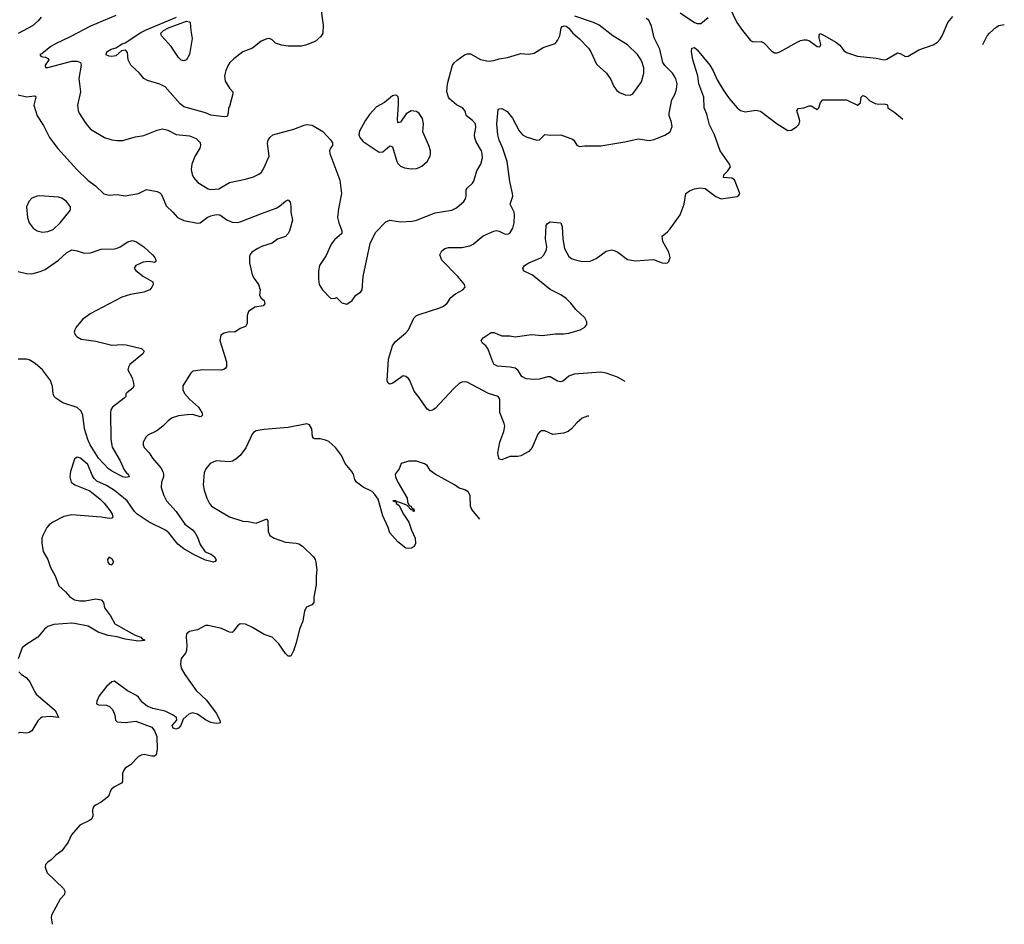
# Model space of a CAD drawing. Header units: inches. Extents: x 1384664 to 1536621, y 460766 to 646467.
# Tile 234 of 256: x 1491000 to 1498370, y 491242 to 498010. Entities that reach past the tile are written whole.
import ezdxf

# ---------------------------------------------------------------- set-up
doc = ezdxf.new("R2010")
doc.units = ezdxf.units.IN
doc.header["$MEASUREMENT"] = 0
doc.layers.add('B4499', color=7, linetype='Continuous')

msp = doc.modelspace()

# ---------------------------------------------------------------- linework, layer by layer
at = {"layer": 'B4499', "color": 5}
for points, elevation in [([(1496245.6, 498245.6), (1496369.1, 497989.1), (1496410, 497928.5), (1496470, 497854.9), (1496490, 497844.4), (1496550, 497848), (1496570, 497837.1), (1496630, 497775.5), (1496650, 497762.4), (1496670, 497761.3), (1496690, 497768.9), (1496818.4, 497841.6), (1496845.1, 497854.9), (1496870, 497860.7), (1496890, 497859.3), (1496911.1, 497851.1), (1496970, 497810.4), (1496990, 497806.4), (1496995.8, 497824.2), (1496984.9, 497875.1), (1496984.7, 497895.3), (1496990, 497906), (1497010, 497899.5), (1497110, 497841.3), (1497138.7, 497818.7), (1497170, 497780.4), (1497190, 497764.2), (1497270, 497737.8), (1497410, 497721.4), (1497470, 497708.9), (1497490, 497714), (1497570, 497762.4), (1497590, 497758), (1497630, 497734.4), (1497650, 497737), (1497730, 497783.7), (1497837, 497823), (1497870, 497843.1), (1497890, 497864.4), (1497905.1, 497890), (1497946.6, 497990), (1497985.4, 498034.6)], 740), ([(1493257.2, 498077.2), (1493272.3, 497970), (1493269, 497910), (1493255.2, 497884.8), (1493212.1, 497847.9), (1493140.4, 497819.6), (1493110, 497812.9), (1493010, 497812.5), (1492959.3, 497819.3), (1492914.8, 497834.8), (1492890, 497858.7), (1492870, 497869.6), (1492850, 497866.9), (1492808.2, 497850), (1492741.6, 497798.4), (1492670.7, 497770), (1492602.3, 497717.7), (1492574, 497690), (1492560.5, 497670), (1492542.4, 497630), (1492532.4, 497590), (1492538.4, 497550), (1492570, 497497.3), (1492594.9, 497470), (1492596, 497456), (1492570, 497362), (1492562.8, 497350), (1492560.7, 497310), (1492552.8, 497287.2), (1492530, 497283.6), (1492430, 497295.4), (1492390, 497312.6), (1492230, 497359.1), (1492201.5, 497381.5), (1492090, 497508), (1492050, 497527.8), (1491956.3, 497556.3), (1491929.3, 497570), (1491896, 497610), (1491830.9, 497670.9), (1491811.6, 497710), (1491806, 497766), (1491797, 497777), (1491790, 497781.2), (1491763, 497777), (1491719, 497741), (1491690, 497734), (1491670, 497736.2), (1491648.2, 497748.2), (1491652.3, 497770), (1491685.2, 497790), (1491719.7, 497800.3), (1491767, 497830), (1491790, 497836.9), (1491906.6, 497913.4), (1491946.3, 497933.8), (1492172.8, 498030)], 760), ([(1495942.8, 498062.8), (1496051.6, 497988.4), (1496070, 497983), (1496097.5, 497982.5), (1496152.7, 498027.3)], 740), ([(1491159.8, 498030), (1491138.6, 498001.4), (1491096.5, 497963.5), (1490990, 497908.2)], 740), ([(1491719.1, 498040.9), (1491530, 497962.2), (1491378, 497882), (1491268.2, 497830), (1491232.7, 497810), (1491165.3, 497754.7), (1491151.3, 497750), (1491158, 497738), (1491170, 497731.3), (1491194, 497730), (1491216.9, 497716.9), (1491218, 497710), (1491191.3, 497670), (1491192.7, 497652.7), (1491211.6, 497651.6), (1491390, 497699), (1491430, 497700.3), (1491455.5, 497690), (1491459.5, 497670), (1491442, 497570), (1491455.3, 497470), (1491434, 497370), (1491438.4, 497330), (1491446, 497310), (1491494.1, 497234.1), (1491530, 497190.5), (1491634, 497130), (1491690, 497110.3), (1491730, 497105.7), (1491770, 497107.4), (1491866.7, 497133.3), (1491930, 497144.2), (1492030, 497183.8), (1492070, 497192.7), (1492110, 497184.9), (1492172.3, 497152.3), (1492270, 497142.4), (1492321.3, 497121.3), (1492350, 497091), (1492354.4, 497070), (1492348.2, 497050), (1492310, 496986), (1492288.7, 496930), (1492283.8, 496890), (1492290, 496852), (1492300.7, 496830), (1492332.5, 496792.5), (1492410, 496744.9), (1492430, 496739.1), (1492490, 496744.9), (1492570, 496793), (1492690, 496816.3), (1492750, 496834), (1492790, 496854), (1492809.6, 496870.4), (1492830, 496904), (1492867.6, 496990), (1492855.9, 497084.1), (1492860.5, 497110), (1492871.8, 497130), (1492896, 497150), (1493053.2, 497190), (1493130, 497221.5), (1493150, 497224.9), (1493190, 497221.7), (1493270, 497174.6), (1493330.3, 497110), (1493341.1, 497090), (1493340.5, 497070), (1493326.4, 497050), (1493320.3, 497030), (1493321.7, 497010), (1493397, 496810), (1493408.2, 496710), (1493385.8, 496594.2), (1493379.5, 496530), (1493388.4, 496490), (1493410.6, 496430), (1493410.7, 496410), (1493357.2, 496362.8), (1493332.4, 496330), (1493293.3, 496246.7), (1493244, 496170), (1493237.3, 496130), (1493237.3, 496070), (1493242.8, 496030), (1493266, 495990), (1493326.4, 495926.4), (1493355.3, 495924.7), (1493371.6, 495931.6), (1493411.1, 495891.1), (1493450, 495881), (1493488.7, 495910), (1493515.3, 495950), (1493550, 495971.3), (1493564, 495990), (1493571.5, 496090), (1493624.1, 496335.9), (1493663.1, 496416.9), (1493741.8, 496498.2), (1493770, 496511.4), (1493850, 496498.3), (1493937.8, 496502.2), (1493970.9, 496509.1), (1494110, 496564.9), (1494235.6, 496584.4), (1494270, 496603.7), (1494323.5, 496650), (1494336.3, 496670), (1494341.3, 496690), (1494343.1, 496736.9), (1494350, 496750.6), (1494390, 496787.7), (1494398.3, 496801.7), (1494420.8, 496879.2), (1494452, 496930), (1494463.9, 496976.1), (1494462.4, 497010), (1494456.3, 497030), (1494415.9, 497095.9), (1494405.8, 497125.8), (1494405.3, 497150), (1494415.4, 497204.6), (1494410.7, 497230), (1494390, 497255.4), (1494343.6, 497290), (1494330.9, 497330.9), (1494315.1, 497350), (1494270, 497373.3), (1494218.4, 497418.4), (1494209.7, 497430), (1494197.6, 497470), (1494203.5, 497530), (1494240.5, 497670), (1494252.1, 497687.9), (1494273.7, 497706.3), (1494330, 497746.7), (1494350, 497755.3), (1494373.8, 497753.8), (1494450, 497712.7), (1494510, 497700.5), (1494550, 497704.9), (1494590, 497718), (1494651.9, 497728.1), (1494750, 497758.4), (1494810, 497752.7), (1494850, 497759.1), (1494917.5, 497802.5), (1495009, 497831), (1495026, 497854), (1495042.7, 497890), (1495053.2, 497946.8), (1495061.2, 497958.8), (1495076.4, 497963.6), (1495090, 497961), (1495110, 497947.3), (1495140.7, 497910), (1495190, 497868), (1495257.5, 497797.5), (1495275.6, 497770), (1495318, 497678), (1495391.3, 497611.3), (1495424, 497564), (1495447.6, 497510), (1495470, 497481.7), (1495490, 497464.7), (1495531.3, 497448.7), (1495570, 497445.3), (1495590, 497456.4), (1495653.8, 497546.2), (1495673.1, 497610), (1495671.8, 497650), (1495659.1, 497690), (1495650, 497712.7), (1495625.6, 497750), (1495550, 497821.3), (1495439.6, 497890), (1495337, 497970), (1495294.5, 497990), (1495155.7, 498035.7)], 760), ([(1495260.2, 495044.7), (1495250, 495044.2), (1495210, 495029.7), (1495170, 494994.7), (1495130, 494948.2), (1495104.9, 494930), (1495070, 494916), (1494990, 494907.6), (1494930, 494934), (1494906.3, 494933.7), (1494890, 494924.7), (1494878.3, 494910), (1494834.9, 494810), (1494810, 494780.5), (1494750, 494746.4), (1494730, 494741.8), (1494670, 494741.8), (1494610, 494716.2), (1494590, 494722.7), (1494580.4, 494750), (1494579.2, 494770), (1494593.3, 494850), (1494624, 494930), (1494630.9, 494970), (1494627.1, 494990), (1494593.7, 495070), (1494594.7, 495170), (1494581, 495190), (1494510, 495213.8), (1494350, 495297.2), (1494330, 495300.4), (1494310, 495296.9), (1494290, 495286.9), (1494248.6, 495251.4), (1494110, 495101.6), (1494090, 495087.6), (1494070, 495084.2), (1494050, 495095.6), (1493990, 495184.2), (1493951.6, 495230), (1493919.5, 495310), (1493910, 495325.2), (1493890, 495341.2), (1493870, 495346), (1493794, 495290), (1493770, 495282), (1493757.2, 495290), (1493750, 495308), (1493759.6, 495470), (1493789.8, 495570.2), (1493810, 495600.4), (1493890, 495666.4), (1493909.6, 495690), (1493950, 495778), (1493970, 495795.8), (1493990, 495804.9), (1494144.8, 495855.2), (1494172.1, 495867.9), (1494199, 495890), (1494227.7, 495932.3), (1494261.1, 495958.9), (1494317.2, 495990), (1494334.5, 496010), (1494329.5, 496030), (1494279.7, 496090), (1494159.3, 496210), (1494145.2, 496250), (1494159.6, 496280.4), (1494182.8, 496297.2), (1494210, 496304.9), (1494310, 496306.9), (1494370, 496319), (1494393.3, 496330), (1494470, 496393.1), (1494550, 496427), (1494570, 496432), (1494590, 496428.5), (1494630, 496408.5), (1494653.3, 496406.7), (1494670, 496414), (1494691.8, 496450), (1494701.6, 496490), (1494704, 496550), (1494701.1, 496570), (1494672.6, 496630), (1494691.5, 496690), (1494689.7, 496710), (1494670, 496799), (1494648.5, 496948.5), (1494613.4, 497053.4), (1494588, 497110), (1494578, 497150), (1494571.1, 497230), (1494582.7, 497337.3), (1494590, 497344), (1494610, 497344.9), (1494650, 497322.3), (1494690, 497273.7), (1494737.7, 497177.7), (1494764.2, 497150), (1494790, 497133.8), (1494871.6, 497108.4), (1494890, 497110.8), (1494930, 497150.6), (1494974.2, 497145.8), (1495050, 497148), (1495137, 497117), (1495148.4, 497108.4), (1495170.6, 497070.6), (1495190, 497060.7), (1495230, 497065.5), (1495350, 497066.8), (1495530, 497095.5), (1495630, 497119.3), (1495712.9, 497107.1), (1495750, 497114.9), (1495830, 497145.5), (1495869, 497170), (1495883.7, 497210), (1495876.2, 497250), (1495861.6, 497290), (1495862.4, 497310), (1495882.4, 497410), (1495905.3, 497454.7), (1495915.8, 497490), (1495920.3, 497530), (1495912.5, 497570), (1495887.5, 497610), (1495828.3, 497668.3), (1495814.9, 497690), (1495790.7, 497790.7), (1495750, 497874.3), (1495730, 497960.7), (1495710, 498006), (1495690, 498019.7)], 740), ([(1498209.6, 497825.5), (1498240.5, 497890), (1498258.9, 497910), (1498310, 497954.7), (1498330, 497966.4), (1498370, 497973.6)], 720), ([(1495532.9, 495302.8), (1495475.7, 495335.7), (1495390, 495366), (1495350, 495371.7), (1495150, 495358.5), (1495110, 495343.1), (1495070, 495308.3), (1495050, 495301.1), (1495024.5, 495304.5), (1494970, 495338.9), (1494950, 495338.3), (1494890, 495321.4), (1494850, 495317.2), (1494790, 495322.4), (1494759.7, 495339.7), (1494728, 495388), (1494710, 495402), (1494671.2, 495411.2), (1494576.6, 495416.6), (1494552.7, 495430), (1494540.9, 495450), (1494505.2, 495550), (1494489.5, 495569.5), (1494464, 495590), (1494453.2, 495610), (1494469.4, 495630), (1494530, 495670.4), (1494550, 495670.3), (1494610, 495644.9), (1494670, 495644.2), (1494710, 495637), (1494830, 495654.7), (1494910, 495648.4), (1495010, 495659.7), (1495070, 495659.2), (1495110, 495665.2), (1495195.1, 495690), (1495231.3, 495710), (1495245.4, 495730), (1495245.1, 495750), (1495230, 495779.1), (1495162.1, 495842.1), (1495125.1, 495890), (1495090, 495923.5), (1495050, 495951), (1494971.9, 495991.9), (1494837.6, 496097.6), (1494772.3, 496130), (1494770, 496135.3), (1494765.1, 496150), (1494779.6, 496170), (1494810, 496190.2), (1494906, 496230), (1494926.2, 496253.8), (1494942.6, 496290), (1494945.7, 496310), (1494934.7, 496370), (1494942, 496470), (1494950, 496486), (1494970, 496498.8), (1495050.8, 496490), (1495059.9, 496459.9), (1495065.5, 496370), (1495078.5, 496298.5), (1495110, 496238.4), (1495130, 496222.6), (1495150, 496214.9), (1495210, 496201.3), (1495270, 496203.8), (1495315.5, 496224.5), (1495390, 496278), (1495430, 496287.7), (1495450, 496284), (1495478, 496270), (1495550, 496214.8), (1495610, 496206.8), (1495743.1, 496216.9), (1495810, 496191), (1495832.5, 496187.5), (1495850, 496191), (1495859.5, 496200.5), (1495869.3, 496230.7), (1495859.5, 496270), (1495814.5, 496350), (1495809.3, 496390), (1495850, 496422), (1495870, 496444.9), (1495944.2, 496550), (1495974.7, 496630), (1495987.3, 496710), (1496013.6, 496730), (1496050, 496745.4), (1496092.9, 496752.9), (1496130, 496746.7), (1496210, 496688), (1496250, 496670.4), (1496370, 496688.2), (1496383.6, 496696.4), (1496389.6, 496710), (1496383.9, 496730), (1496350, 496811.5), (1496330, 496824.7), (1496269, 496830), (1496269.6, 496850), (1496300.8, 496879.2), (1496320.4, 496910), (1496313.3, 496930), (1496243.4, 497030), (1496201.3, 497150), (1496162.4, 497222.4), (1496143, 497303), (1496123.8, 497350), (1496122, 497430), (1496083.1, 497530), (1496076.3, 497590), (1496038.3, 497710), (1496028.2, 497771.8), (1496030, 497798), (1496050, 497801.6), (1496070, 497783.8), (1496164.9, 497670), (1496190, 497627.2), (1496220, 497560), (1496266.4, 497486.4), (1496310, 497421.5), (1496370.4, 497350), (1496395.5, 497330), (1496430, 497320.2), (1496510, 497333.2), (1496545.9, 497325.9), (1496670.5, 497230), (1496750, 497180.7), (1496776.5, 497183.5), (1496818, 497210), (1496832.9, 497227.1), (1496839.3, 497250), (1496837.5, 497262.5), (1496817, 497330), (1496830, 497344.9), (1496870, 497352), (1496910, 497366), (1496925.5, 497365.5), (1496970, 497338), (1496982, 497350), (1496995.3, 497390), (1497011, 497411), (1497190, 497411), (1497270, 497371.3), (1497292.9, 497387.1), (1497299.3, 497430), (1497310, 497442.8), (1497330, 497434.4), (1497362.5, 497402.5), (1497402.3, 497382.3), (1497430, 497378.6), (1497470, 497381.6), (1497490, 497374.8), (1497494.8, 497370), (1497498, 497350), (1497550, 497317), (1497609.2, 497269.2), (1497609.4, 497269.1)], 720), ([(1490988.2, 497448.2), (1491050, 497432.4), (1491110, 497440.9), (1491117.3, 497437.3), (1491121.7, 497430), (1491105.8, 497370), (1491131.7, 497290), (1491178.5, 497218.5), (1491224.5, 497130), (1491252.5, 497090), (1491285.4, 497045.4), (1491428.5, 496888.5), (1491510, 496810.8), (1491567.2, 496767.2), (1491630, 496708.1), (1491670, 496697.8), (1491730, 496702), (1491790, 496691.5), (1491890, 496708.8), (1491950, 496739.5), (1492030, 496725.3), (1492050, 496714.9), (1492061.2, 496701.2), (1492097.5, 496617.5), (1492147.4, 496570), (1492181.7, 496530), (1492228.3, 496508.3), (1492330, 496488), (1492350, 496490.2), (1492404, 496530), (1492430, 496543.8), (1492470, 496553.7), (1492498.9, 496550), (1492550, 496512.8), (1492590, 496495.6), (1492630, 496493.7), (1492650, 496497.7), (1492810, 496561.1), (1492920.7, 496599.3), (1492945.6, 496614.4), (1492990, 496652.4), (1493010, 496662), (1493024.6, 496644.6), (1493030, 496614), (1493028.7, 496570), (1493043, 496510), (1493020.9, 496430), (1493010.2, 496409.8), (1492990, 496388.3), (1492930, 496368.4), (1492890, 496339.3), (1492810, 496312.9), (1492781.9, 496298.1), (1492738.7, 496270), (1492725.6, 496254.4), (1492720.7, 496239.3), (1492720.5, 496190), (1492741.3, 496101.3), (1492754.6, 496074.6), (1492788.9, 496030), (1492799.3, 495990), (1492796, 495950), (1492806.8, 495926.8), (1492831, 495910), (1492834.8, 495885.2), (1492822, 495870), (1492761.1, 495858.9), (1492713.2, 495826.8), (1492702.5, 495797.5), (1492702.8, 495737.2), (1492690, 495715.3), (1492650, 495699), (1492610, 495673.2), (1492570, 495674), (1492530, 495665.2), (1492506, 495650), (1492498, 495610), (1492548.2, 495450), (1492548, 495412), (1492539, 495401), (1492528.3, 495391.7), (1492511.8, 495388.2), (1492370, 495391.1), (1492299.9, 495380.1), (1492290, 495376), (1492278, 495362), (1492221.3, 495270), (1492220.3, 495240.3), (1492233.3, 495213.3), (1492270.4, 495170), (1492338.7, 495110), (1492363.1, 495070), (1492367.7, 495050), (1492359.5, 495040.5), (1492350, 495037.6), (1492295.7, 495055.7), (1492254, 495054), (1492190, 495045.3), (1492142, 495030), (1492110.4, 495010), (1492072.7, 494970), (1492026.5, 494933.5), (1491958.7, 494901.3), (1491946.4, 494890), (1491925.3, 494850), (1491925.3, 494830), (1491933, 494810), (1491968.2, 494770), (1491994, 494730), (1492055.9, 494655.9), (1492071.6, 494630), (1492077.8, 494610), (1492076.5, 494590), (1492061.5, 494550), (1492059.7, 494510), (1492078.5, 494450), (1492098, 494410), (1492171.7, 494330), (1492235.3, 494235.3), (1492292.7, 494192.7), (1492310, 494174), (1492330, 494138.4), (1492350, 494084.4), (1492389, 494029), (1492432.7, 494010), (1492457.6, 493990), (1492471.8, 493968.2), (1492463, 493957), (1492450, 493952), (1492390, 493965.1), (1492310, 494003.1), (1492227.6, 494050), (1492185, 494085), (1492116.4, 494170), (1492091.3, 494191.3), (1491970, 494251), (1491878.7, 494310), (1491858.9, 494330), (1491803.6, 494410), (1491710, 494488), (1491650, 494524), (1491576.5, 494556.5), (1491557, 494577), (1491542.1, 494602.1), (1491510, 494681), (1491455.1, 494730), (1491430, 494737.2), (1491425.6, 494734.4), (1491410, 494721.1), (1491380.4, 494630), (1491375.3, 494590), (1491386.5, 494550), (1491413.4, 494530), (1491524.2, 494484.2), (1491603.7, 494423.7), (1491633, 494393), (1491676.2, 494336.2), (1491692.2, 494310), (1491698, 494290), (1491690, 494280.9), (1491670, 494278.3), (1491610, 494288.8), (1491390, 494305), (1491330, 494291.7), (1491248.6, 494251.4), (1491220.4, 494230), (1491203.1, 494210), (1491172.2, 494150), (1491166.7, 494130), (1491167.1, 494092.9), (1491175.6, 494030), (1491211.6, 493970), (1491230, 493910.7), (1491264.9, 493850), (1491293.8, 493773.8), (1491344, 493730), (1491373.2, 493693.2), (1491411.3, 493670), (1491450, 493661.3), (1491490, 493662.3), (1491570, 493677.3), (1491610.7, 493670), (1491626.4, 493650), (1491634, 493610), (1491680.3, 493550), (1491712, 493490), (1491864.7, 493404.7), (1491906, 493390), (1491918, 493378), (1491935.5, 493370), (1491934, 493366), (1491890, 493361.2), (1491790, 493375), (1491730, 493392.3), (1491661.4, 493401.4), (1491588.5, 493428.5), (1491513.3, 493473.3), (1491410, 493493.3), (1491390, 493495.7), (1491255.3, 493484.7), (1491210.8, 493470), (1491186.8, 493450), (1491135.5, 493390), (1491046.3, 493333.7), (1491017.6, 493310), (1490990, 493229)], 740), ([(1490990, 496127.3), (1491050, 496110.3), (1491090, 496109.1), (1491154.3, 496125.7), (1491190, 496141.3), (1491290, 496212.2), (1491350, 496265.3), (1491390, 496287.2), (1491430, 496282), (1491482.8, 496262.8), (1491530, 496266.3), (1491610, 496293), (1491710, 496297), (1491730, 496301.7), (1491751.8, 496310), (1491810, 496347.6), (1491842.2, 496357.8), (1491870, 496350.9), (1491930, 496310.6), (1491995.5, 496250), (1492012.1, 496230), (1492020.2, 496210), (1492018.9, 496201.1), (1492010, 496192.4), (1491970, 496200.7), (1491923.9, 496196.1), (1491868.5, 496170), (1491856.3, 496150), (1491870, 496134), (1491926, 496090), (1491997.1, 496050), (1491999.5, 496030), (1491990.3, 496010), (1491973.7, 495990), (1491929.4, 495970.6), (1491830, 495955.2), (1491765, 495935), (1491526.7, 495810), (1491470, 495768.2), (1491422, 495710), (1491412, 495690), (1491408.9, 495671.1), (1491417.6, 495650), (1491430, 495636.4), (1491460.9, 495620.9), (1491570, 495604.1), (1491690, 495576.1), (1491770, 495580.6), (1491797.8, 495577.8), (1491911, 495550), (1491931, 495530), (1491922.8, 495510), (1491824.9, 495430), (1491813.4, 495410), (1491810.6, 495390), (1491841.3, 495330), (1491853, 495290), (1491853.4, 495270), (1491846, 495254), (1491801.1, 495218.9), (1491794.8, 495210), (1491794, 495190), (1491782.8, 495177.2), (1491694.4, 495110), (1491682.6, 495090), (1491679, 495070), (1491682.2, 494870), (1491691.8, 494811.8), (1491752.6, 494710), (1491782.4, 494642.4), (1491799.5, 494619.5), (1491812.7, 494610), (1491820.7, 494590), (1491795.1, 494584.9), (1491773.2, 494590), (1491693.7, 494630), (1491664.7, 494650), (1491590, 494729), (1491528.6, 494830), (1491509.9, 494870), (1491485, 494950), (1491472.7, 495050), (1491461, 495081), (1491430, 495109.1), (1491324.3, 495144.3), (1491270, 495177.4), (1491259.1, 495190), (1491251.9, 495210), (1491245.9, 495265.9), (1491229.7, 495310), (1491169.9, 495389.9), (1491117.2, 495437.2), (1491070, 495464.2), (1491050, 495469.8), (1490990, 495469.6)], 720), ([(1494444.5, 494272.2), (1494384.4, 494344.4), (1494375.6, 494370), (1494372.3, 494450), (1494357.5, 494477.5), (1494332.3, 494492.3), (1494290, 494503.7), (1494254, 494530), (1494109.3, 494610), (1494074.3, 494634.3), (1494050, 494675.1), (1494030, 494687.3), (1493970, 494706.3), (1493912.1, 494707.9), (1493856, 494690), (1493841, 494650), (1493810.8, 494609.2), (1493813.4, 494590), (1493830.4, 494550), (1493899.5, 494430), (1493903.8, 494403.8), (1493915.3, 494375.3), (1493930, 494370.7), (1493936.3, 494356.3), (1493950, 494350.5), (1493952, 494330), (1493946, 494334), (1493946, 494346), (1493938.8, 494341.2), (1493930, 494342.7), (1493898.6, 494378.6), (1493830, 494402), (1493820.4, 494400.4), (1493818, 494410), (1493810, 494412.7), (1493794, 494410), (1493819.6, 494399.6), (1493818, 494390), (1493837.5, 494377.5), (1493872.2, 494310), (1493912.4, 494250), (1493932.2, 494190), (1493959.3, 494130), (1493962.8, 494090), (1493952.5, 494067.5), (1493930, 494056), (1493910, 494053.2), (1493890, 494057.2), (1493830, 494102.7), (1493769.5, 494170), (1493759.3, 494210), (1493718, 494298), (1493682.7, 494422.7), (1493658.6, 494458.6), (1493639.3, 494479.3), (1493570, 494512.7), (1493521.2, 494550), (1493509.6, 494569.6), (1493498, 494610), (1493487, 494630), (1493436.2, 494690), (1493409.6, 494750), (1493364.2, 494810), (1493313.4, 494853.4), (1493290, 494865.1), (1493250, 494875), (1493210, 494874.3), (1493199.1, 494879.1), (1493191.1, 494891.1), (1493187.8, 494950), (1493170, 494979.5), (1493150, 494986), (1493010, 494959.5), (1492830, 494943.7), (1492770, 494932.7), (1492750, 494921.2), (1492740.7, 494910), (1492693.8, 494806.2), (1492650.6, 494750), (1492619.2, 494720.8), (1492593.1, 494706.9), (1492570, 494703), (1492470, 494709.5), (1492426.8, 494690), (1492394, 494650), (1492380.4, 494619.6), (1492374, 494530), (1492382, 494490), (1492402, 494430), (1492420.7, 494390), (1492436, 494370), (1492570, 494290.5), (1492670, 494258), (1492710, 494255.8), (1492770, 494244), (1492850, 494276.4), (1492857.5, 494257.5), (1492860.2, 494180.2), (1492872.4, 494150), (1492904, 494130), (1492990, 494100.2), (1493070, 494092.9), (1493090, 494087.2), (1493116.4, 494070), (1493199.3, 493990), (1493212.2, 493970), (1493217.6, 493950), (1493224.9, 493895.1), (1493219.1, 493850), (1493218.5, 493781.5), (1493202.8, 493690), (1493201, 493650), (1493187.3, 493632.7), (1493146.7, 493613.3), (1493131.8, 493588.2), (1493119.5, 493510), (1493093.7, 493450), (1493070, 493348.7), (1493050, 493288.7), (1493030, 493249), (1493010, 493248.7), (1492990, 493269), (1492939.3, 493339.3), (1492890, 493389.3), (1492830, 493409.5), (1492742.9, 493462.9), (1492690, 493486.3), (1492650, 493489.6), (1492630, 493475.1), (1492603.7, 493436.3), (1492590, 493424.5), (1492570, 493427.3), (1492510, 493454.5), (1492410, 493477), (1492390, 493477), (1492330, 493446), (1492270, 493433.2), (1492250, 493415.3), (1492246.4, 493390), (1492252.2, 493330), (1492248.7, 493290), (1492242.4, 493270), (1492210, 493229.3), (1492203.8, 493190), (1492210, 493159.1), (1492236.1, 493110), (1492321.1, 492990), (1492398.6, 492918.6), (1492470, 492820.4), (1492499.5, 492770), (1492501, 492750), (1492493.8, 492746.2), (1492470, 492745.1), (1492430, 492752.4), (1492390, 492772), (1492330, 492812.7), (1492290, 492823.1), (1492267, 492813), (1492224.1, 492775.9), (1492206, 492730), (1492190, 492708.7), (1492170, 492701.2), (1492149.2, 492710), (1492142.7, 492730), (1492175.3, 492770), (1492173.2, 492790), (1492143.7, 492810), (1492090, 492835.6), (1491995.8, 492855.8), (1491953.8, 492873.8), (1491920.5, 492900.5), (1491890, 492940.9), (1491874.2, 492954.2), (1491807.9, 492987.9), (1491710, 493061.3), (1491690, 493055.5), (1491650, 493021.7), (1491595.1, 492950), (1491577.6, 492910), (1491575.3, 492890), (1491590, 492883.7), (1491650, 492880.9), (1491672.2, 492872.2), (1491692.3, 492852.3), (1491705, 492830), (1491712.7, 492807.3), (1491717.1, 492770), (1491730, 492757.1), (1491790, 492750.4), (1491870, 492760.5), (1491990, 492717.3), (1492008.8, 492688.8), (1492026, 492646), (1492030.3, 492550), (1492020.5, 492510), (1492010, 492499.5), (1491990, 492498.4), (1491931.7, 492511.7), (1491910, 492506.6), (1491890, 492496), (1491830, 492434.5), (1491790.4, 492409.6), (1491776.3, 492390), (1491770.5, 492370), (1491770.8, 492310), (1491762.8, 492297.2), (1491710.5, 492269.5), (1491688.1, 492251.9), (1491674, 492230), (1491670.4, 492209.6), (1491654.8, 492190), (1491610, 492155.6), (1491566.6, 492133.4), (1491556.3, 492123.7), (1491546.7, 492110), (1491544.4, 492095.6), (1491548, 492050), (1491541, 492030), (1491523, 492017), (1491450, 491982.9), (1491388.5, 491910), (1491362.9, 491857.1), (1491316.3, 491790), (1491270, 491759.5), (1491236.7, 491723.3), (1491210, 491706.6), (1491193.4, 491690), (1491190.5, 491670), (1491207.1, 491627.1), (1491328, 491510), (1491339.3, 491490), (1491335.3, 491464.7), (1491303.8, 491430), (1491239.1, 491310), (1491236.3, 491290), (1491244, 491244), (1491243.7, 491241.5)], 760), ([(1490994, 493130), (1491014.6, 493110), (1491048.4, 493088.4), (1491075.5, 493055.5), (1491110, 492983), (1491123.9, 492963.9), (1491257.3, 492850), (1491274, 492830), (1491291.1, 492788.9), (1491230, 492797.2), (1491168.1, 492791.9), (1491155.5, 492784.5), (1491136.7, 492763.3), (1491090.7, 492690), (1491070, 492676), (1491050, 492672.3), (1491002.5, 492677.5), (1490988, 492672)], 740)]:
    msp.add_lwpolyline(points, dxfattribs=dict(at, elevation=elevation))
for points, elevation in [([(1492230, 497701.6), (1492210, 497708), (1492190, 497728), (1492135.2, 497810), (1492061.4, 497890), (1492057.3, 497910), (1492076.3, 497930), (1492114.5, 497950), (1492250, 497998.6), (1492270, 497995.2), (1492275.5, 497990), (1492280.2, 497930), (1492291.1, 497870), (1492271.2, 497748.8), (1492250, 497709.6)], 740), ([(1493810, 497446.3), (1493790, 497441.7), (1493730, 497390.9), (1493670, 497357.1), (1493618.4, 497301.6), (1493585.3, 497254.7), (1493544.4, 497175.6), (1493539.9, 497150), (1493545.5, 497130), (1493570, 497099.5), (1493690, 497018), (1493718, 497022), (1493770, 497066.8), (1493790, 497058), (1493823.1, 496950), (1493830, 496934.8), (1493850, 496914), (1493881.1, 496901.1), (1493930, 496894), (1493970, 496897.3), (1493990, 496904.9), (1494010, 496914), (1494049.6, 496950.4), (1494071.8, 496990), (1494074.5, 497010), (1494074, 497030), (1494061.6, 497070), (1494018.3, 497170), (1494022.9, 497230), (1494015.1, 497270), (1493990, 497309), (1493970, 497324), (1493930, 497329.2), (1493894.2, 497305.8), (1493850, 497244), (1493830, 497238), (1493827.5, 497267.5), (1493836.4, 497370), (1493835.5, 497415.5), (1493832, 497432), (1493822.4, 497442.4)], 780), ([(1491150, 496691.6), (1491130, 496689.6), (1491090, 496674.5), (1491068, 496650), (1491050.4, 496610), (1491058.4, 496530), (1491070.5, 496490), (1491102, 496450), (1491131, 496430), (1491170, 496421.3), (1491210, 496424.9), (1491250, 496441.3), (1491302, 496490), (1491377.5, 496582.5), (1491381.2, 496590), (1491379.3, 496610), (1491349.4, 496650), (1491314.9, 496674.9), (1491290, 496683.6)], 740), ([(1491670, 493988), (1491658, 493970), (1491658.8, 493950), (1491670, 493936), (1491690, 493931.3), (1491704, 493950), (1491693.4, 493973.4)], 760)]:
    msp.add_lwpolyline(points, close=True, dxfattribs=dict(at, elevation=elevation))

doc.saveas('drawing.dxf')
